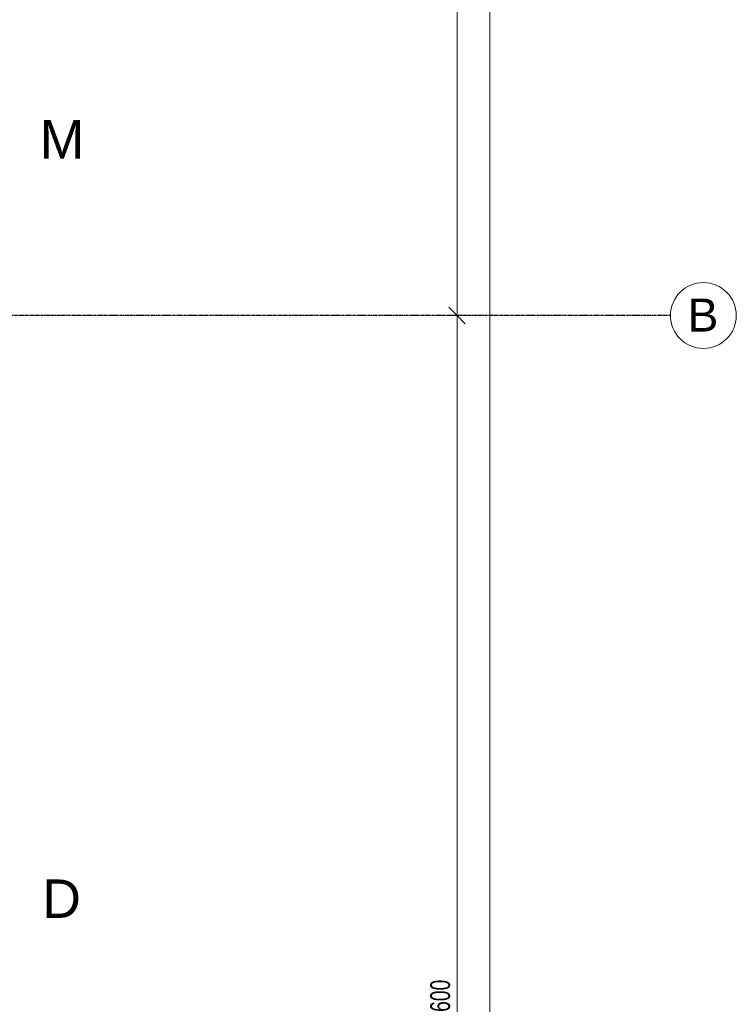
# Model space of a CAD drawing. Header units: millimetres. Extents: x -80560 to 110805, y -11020 to 52719.
# Tile 170 of 184: x 104275 to 110805, y 16325 to 25295. Entities that reach past the tile are written whole.
import ezdxf

# ---------------------------------------------------------------- set-up
doc = ezdxf.new("R2010")
doc.units = ezdxf.units.MM
doc.linetypes.add('CENTER2', pattern=[20, 8, -4, 4, -4])
for name, color, linetype, lineweight in [('A-ANNO-DIMS', 211, 'Continuous', 9), ('A-ANNO-DIMS-100', 211, 'Continuous', 9), ('G-ANNO-SYMB', 111, 'Continuous', 9), ('S-GRID', 1, 'Continuous', 9), ('S-GRID-IDEN', 1, 'Continuous', 9)]:
    doc.layers.add(name, color=color, linetype=linetype, lineweight=lineweight)
doc.styles.add('Arial_3', font='arial.ttf', dxfattribs={"height": 350})
doc.styles.add('Arial_4', font='arial.ttf', dxfattribs={"height": 300})
doc.styles.add('Arial_5', font='arial.ttf', dxfattribs={"width": 0.7, "height": 180})
doc.dimstyles.new('n3o_1_8', dxfattribs={"dimscale": 304.8, "dimtxt": 183.646692, "dimasz": 0.492126, "dimexe": 0.246063, "dimexo": 0.0625, "dimgap": 0.032808, "dimtad": 1, "dimdec": 0, "dimdsep": 46, "dimtxsty": 'Arial_5', "dimblk1": 'OBLIQUE', "dimblk2": 'OBLIQUE', "dimsah": 1, "dimcen": 0.09, "dimdle": 0.246063, "dimazin": 0, "dimtfac": 1, "dimtdec": 4, "dimtix": 1, "dimtmove": 0, "dimatfit": 3, "dimfxl": 0.246063, "dimfxlon": 1, "dimtvp": 1, "dimtolj": 1, "dimtzin": 0, "dimarcsym": 2})

# ---------------------------------------------------------------- blocks, each defined once
blk = doc.blocks.new('Grid - r_3_0mm-316018-DO_01 eerste verdieping')
at = {"layer": 'S-GRID-IDEN'}
blk.add_circle((0, 0), 3, dxfattribs=at)
blk = doc.blocks.new('DIMBLOCK138-DO_01 eerste verdieping')
at = {"layer": 'A-ANNO-DIMS-100'}
for p, q in [((108259.9, 35200), (108184.9, 35275)), ((108334.9, 35200), (108184.9, 35200)), ((108259.9, 35200), (108259.9, 22600)), ((108259.9, 35200), (108334.9, 35125)), ((108259.9, 35200), (108334.9, 35200)), ((108259.9, 22600), (108184.9, 22675)), ((108334.9, 22600), (108184.9, 22600)), ((108259.9, 22600), (108334.9, 22525)), ((108259.9, 22600), (108334.9, 22600))]:
    blk.add_line(p, q, dxfattribs=at)
at = {"layer": 'A-ANNO-DIMS-100', "color": 0, "insert": (108016.2, 28659.8), "char_height": 180, "width": 576.368, "attachment_point": 1, "rotation": 90, "line_spacing_factor": 0.941778, "style": 'Arial_5'}
blk.add_mtext('12600', dxfattribs=at)
blk = doc.blocks.new('_Oblique')
at = {"color": 0, "linetype": 'ByBlock', "lineweight": -2}
blk.add_line((-0.5, -0.5), (0.5, 0.5), dxfattribs=at)
blk = doc.blocks.new('DIMBLOCK139-DO_01 eerste verdieping')
at = {"layer": 'A-ANNO-DIMS-100'}
for p, q in [((108259.9, 22600), (108184.9, 22675)), ((108334.9, 22600), (108184.9, 22600)), ((108259.9, 22600), (108259.9, 10000)), ((108259.9, 22600), (108334.9, 22525)), ((108259.9, 22600), (108334.9, 22600)), ((108259.9, 10000), (108184.9, 10075)), ((108334.9, 10000), (108184.9, 10000)), ((108259.9, 10000), (108334.9, 9925)), ((108259.9, 10000), (108334.9, 10000))]:
    blk.add_line(p, q, dxfattribs=at)
at = {"layer": 'A-ANNO-DIMS-100', "color": 0, "insert": (108016.2, 16059.8), "char_height": 180, "width": 576.368, "attachment_point": 1, "rotation": 90, "line_spacing_factor": 0.941778, "style": 'Arial_5'}
blk.add_mtext('12600', dxfattribs=at)
blk = doc.blocks.new('DIMBLOCK142-DO_01 eerste verdieping')
at = {"layer": 'A-ANNO-DIMS-100'}
for p, q in [((108559.9, 48371), (108484.9, 48446)), ((108559.9, 9354), (108559.9, 48446)), ((108484.9, 48371), (108634.9, 48371)), ((108559.9, 48371), (108484.9, 48371)), ((108559.9, 48371), (108634.9, 48296)), ((108559.9, 9429), (108484.9, 9504)), ((108484.9, 9429), (108634.9, 9429)), ((108559.9, 9429), (108484.9, 9429)), ((108559.9, 9429), (108634.9, 9354))]:
    blk.add_line(p, q, dxfattribs=at)
at = {"layer": 'A-ANNO-DIMS-100', "color": 0, "insert": (108316.2, 28659.8), "char_height": 180, "width": 576.368, "attachment_point": 1, "rotation": 90, "line_spacing_factor": 0.941778, "style": 'Arial_5'}
blk.add_mtext('38942', dxfattribs=at)

msp = doc.modelspace()

# ---------------------------------------------------------------- linework, layer by layer
at = {"layer": 'S-GRID', "linetype": 'CENTER2', "lineweight": 25}
msp.add_line((110204.9, 22600), (29945.3, 22600), dxfattribs=at)

# ---------------------------------------------------------------- block references
at = {"layer": 'S-GRID-IDEN', "xscale": 99.99999999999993, "yscale": 99.99999999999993, "zscale": 99.99999999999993, "rotation": 90}
msp.add_blockref('Grid - r_3_0mm-316018-DO_01 eerste verdieping', (110504.9, 22600), dxfattribs=at)

# ---------------------------------------------------------------- texts
at = {"layer": 'G-ANNO-SYMB', "char_height": 350, "attachment_point": 1, "style": 'Arial_3'}
for s, insert, width in [('M', (104456.8, 24380.1), 489.029), ('D', (104479.8, 17462.3), 432.911)]:
    msp.add_mtext(s, dxfattribs=dict(at, insert=insert, width=width))
at = {"layer": 'S-GRID-IDEN', "insert": (110362, 22754.2), "char_height": 300, "width": 344.726, "attachment_point": 1, "style": 'Arial_4'}
msp.add_mtext('B', dxfattribs=at)

# ---------------------------------------------------------------- dimensions: what is measured, and where the dimension line sits
at = {"layer": 'A-ANNO-DIMS'}
for base, p1, p2, override, picture, middle in [((108559.9, 48371), (108484.9, 9429), (108484.9, 48371), {"dimpost": '<>', "dimfxl": 38942}, 'DIMBLOCK142-DO_01 eerste verdieping', (108457.9, 28900)), ((108259.9, 22600), (108334.9, 35200), (108334.9, 22600), {"dimpost": '<>', "dimfxl": 12600}, 'DIMBLOCK138-DO_01 eerste verdieping', (108158, 28900)), ((108259.9, 10000), (108334.9, 22600), (108334.9, 10000), {"dimpost": '<>', "dimfxl": 12600}, 'DIMBLOCK139-DO_01 eerste verdieping', (108158, 16300))]:
    dim = msp.add_linear_dim(base=base, p1=p1, p2=p2, angle=90, dimstyle='n3o_1_8', override=override, dxfattribs=at)
    dim.commit()
    dim.dimension.update_dxf_attribs({"geometry": picture, "text_midpoint": middle})

doc.saveas('drawing.dxf')
